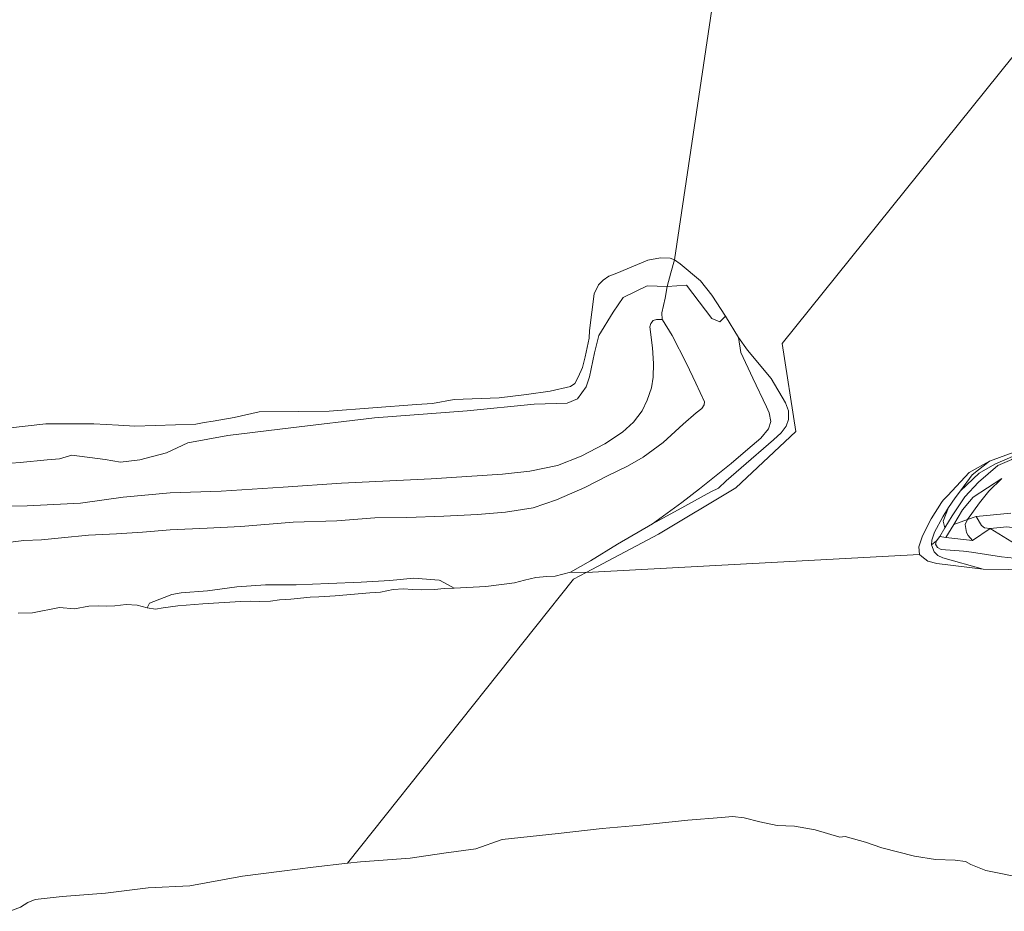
# Model space of a CAD drawing. Extents: x 184422 to 186971, y 345860 to 349088.
# Tile 7 of 59: x 185345 to 185604, y 346542 to 346776. Entities that reach past the tile are written whole.
import ezdxf

# ---------------------------------------------------------------- set-up
doc = ezdxf.new("R2010")
doc.units = 0
for name, color, linetype, lineweight in [('B-WE-GR-GRAS-GV', 60, 'Continuous', 13), ('B-WE-GR-HOUTWAL-GV', 40, 'Continuous', 13), ('B-WE-GR-STRUIK-GV', 90, 'Continuous', 13), ('B-WE-GW-TALUD_KRUIN-G', 90, 'Continuous', 18), ('B-WE-OG-WATER-GV', 130, 'Continuous', 18), ('B-WE-VH-VERHARDING_OPEN-GV', 252, 'Continuous', 18)]:
    doc.layers.add(name, color=color, linetype=linetype, lineweight=lineweight)

msp = doc.modelspace()

# ---------------------------------------------------------------- linework, layer by layer
at = {"layer": 'B-WE-GR-GRAS-GV', "flags": 128}
for points in [[(185339.37, 346638.124), (185346.414, 346638.981), (185351.126, 346639.216), (185356.343, 346639.71), (185363.426, 346640.395), (185370.794, 346640.772), (185377.691, 346641.211), (185384.97, 346641.818), (185394.679, 346642.219), (185403.553, 346642.698), (185417.314, 346643.846), (185428.727, 346644.219), (185438.761, 346645.006), (185447.136, 346645.031), (185456.878, 346645.364), (185465.776, 346645.821), (185473.081, 346646.436), (185480.361, 346647.641), (185486.537, 346649.722), (185494.017, 346652.982), (185499.943, 346656.009), (185505.211, 346658.515), (185509.348, 346660.906), (185514.588, 346664.812), (185519.872, 346669.602), (185523.292, 346672.587), (185524.788, 346673.686), (185525.355, 346674.634), (185525.434, 346675.502), (185523.205, 346680.363), (185520.689, 346685.585), (185516.922, 346692.945), (185514.4, 346697.004), (185514.276, 346697.11), (185512.803, 346697.125), (185511.93, 346696.82), (185511.313, 346696.092), (185511.105, 346695.196), (185511.772, 346689.638), (185512.046, 346685.585), (185511.952, 346681.953), (185511.516, 346679.167), (185510.368, 346675.925), (185509.023, 346673.068), (185506.744, 346670.15), (185503.868, 346667.469), (185499.24, 346664.449), (185493.026, 346661.219), (185486.771, 346658.717), (185479.507, 346657.244), (185472.345, 346656.467), (185453.561, 346655.238), (185429.999, 346654.043), (185414.664, 346653.001), (185398.332, 346651.936), (185384.899, 346651.501), (185372.539, 346650.38), (185361.315, 346648.834), (185347.333, 346648.153), (185333.919, 346648.007)], [(185615.477, 346665.382), (185600.408, 346659.877), (185595.801, 346656.246), (185592.772, 346652.08), (185597.674, 346656.671), (185601.789, 346659.09), (185607.036, 346661.394)], [(185606.23, 346660.325), (185602.614, 346658.758), (185597.511, 346654.324), (185593.876, 346650.497), (185590.568, 346645.529), (185588.668, 346642.347), (185587.318, 346640.089), (185588.938, 346639.815), (185591.017, 346643.214), (185593.322, 346647.035), (185595.128, 346649.286), (185596.077, 346650.387), (185603.602, 346655.268), (185600.239, 346651.972), (185597.76, 346648.885), (185594.609, 346644.529), (185596.876, 346645.359), (185606.039, 346646.215)], [(185606.039, 346646.215), (185596.876, 346645.359), (185598.254, 346642.976), (185599.08, 346642.328), (185600.546, 346642.127), (185604.922, 346642.632)]]:
    msp.add_lwpolyline(points, dxfattribs=at)
for points in [[(185588.668, 346642.347), (185590.568, 346645.529), (185593.876, 346650.497), (185597.511, 346654.324), (185602.614, 346658.758), (185606.23, 346660.325), (185606.761, 346660.8), (185607.036, 346661.394), (185601.789, 346659.09), (185597.674, 346656.671), (185592.772, 346652.08), (185591.385, 346650.262), (185589.635, 346647.647), (185588.178, 346644.131)], [(185594.609, 346644.529), (185597.76, 346648.885), (185600.239, 346651.972), (185603.602, 346655.268), (185596.077, 346650.387), (185595.128, 346649.286), (185593.322, 346647.035), (185591.017, 346643.214)]]:
    msp.add_lwpolyline(points, close=True, dxfattribs=at)
at = {"layer": 'B-WE-GR-HOUTWAL-GV', "flags": 128}
msp.add_lwpolyline([(185333.919, 346648.007), (185347.333, 346648.153), (185361.315, 346648.834), (185372.539, 346650.38), (185384.899, 346651.501), (185398.332, 346651.936), (185414.664, 346653.001), (185429.999, 346654.043), (185453.561, 346655.238), (185472.345, 346656.467), (185479.507, 346657.244), (185486.771, 346658.717), (185493.026, 346661.219), (185499.24, 346664.449), (185503.868, 346667.469), (185506.744, 346670.15), (185509.023, 346673.068), (185510.368, 346675.925), (185511.516, 346679.167), (185511.952, 346681.953), (185512.046, 346685.585), (185511.772, 346689.638), (185511.105, 346695.196), (185511.313, 346696.092), (185511.93, 346696.82), (185512.803, 346697.125), (185514.276, 346697.11), (185514.258, 346698.873), (185515.123, 346702.692), (185515.623, 346705.813), (185510.331, 346705.938), (185504.029, 346702.864), (185501.418, 346699.033), (185497.641, 346692.941), (185496.496, 346688.332), (185495.218, 346682.065), (185494.352, 346679.411), (185492.057, 346676.226), (185489.371, 346675.138), (185480.671, 346674.837), (185463.033, 346673.119), (185438.671, 346671.241), (185416.664, 346668.643), (185400.117, 346666.639), (185389.577, 346664.714), (185383.964, 346662.042), (185376.983, 346660.223), (185371.871, 346659.583), (185367.834, 346660.263), (185359.093, 346661.478), (185355.861, 346660.454), (185352.584, 346660.223), (185345.527, 346659.473), (185338.294, 346658.947)], dxfattribs=at)
at = {"layer": 'B-WE-GR-STRUIK-GV', "flags": 128}
msp.add_lwpolyline([(185338.294, 346658.947), (185345.527, 346659.473), (185352.584, 346660.223), (185355.861, 346660.454), (185359.093, 346661.478), (185367.834, 346660.263), (185371.871, 346659.583), (185376.983, 346660.223), (185383.964, 346662.042), (185389.577, 346664.714), (185400.117, 346666.639), (185416.664, 346668.643), (185438.671, 346671.241), (185463.033, 346673.119), (185480.671, 346674.837), (185489.371, 346675.138), (185492.057, 346676.226), (185494.352, 346679.411), (185495.218, 346682.065), (185496.496, 346688.332), (185497.641, 346692.941), (185501.418, 346699.033), (185504.029, 346702.864), (185510.331, 346705.938), (185515.623, 346705.813), (185516.621, 346709.4), (185517.565, 346712.766), (185516.456, 346713.253), (185513.86, 346713.34), (185510.542, 346712.736), (185502.381, 346709.25), (185500.29, 346708.513), (185498.775, 346707.494), (185497.616, 346706.192), (185496.445, 346703.852), (185495.208, 346694.179), (185495.115, 346692.246), (185494.078, 346687.256), (185493.397, 346684.457), (185492.249, 346681.939), (185491.337, 346680.297), (185490.24, 346679.514), (185484.83, 346678.228), (185478.609, 346677.421), (185471.484, 346676.561), (185459.618, 346676.067), (185453.908, 346675.066), (185449.693, 346674.763), (185426.741, 346673.008), (185418.759, 346672.925), (185408.336, 346672.797), (185401.791, 346671.325), (185396.201, 346670.402), (185393.908, 346670.038), (185391.659, 346669.598), (185375.598, 346669.066), (185371.333, 346669.337), (185364.837, 346669.708), (185352.272, 346669.694), (185342.112, 346668.586)], dxfattribs=at)
for points in [[(185517.565, 346712.766), (185516.621, 346709.4), (185515.623, 346705.813), (185520.701, 346706.177), (185527.357, 346697.386), (185529.511, 346696.455), (185531.004, 346697.982), (185527.388, 346703.514), (185524.361, 346707.274), (185519.032, 346711.72)], [(185600.546, 346642.127), (185595.905, 346639.003), (185588.938, 346639.815), (185587.318, 346640.089), (185586.464, 346638.96), (185586.239, 346638.034), (185586.708, 346637.162), (185587.652, 346636.635), (185593.571, 346636.208), (185595.704, 346635.905), (185603.582, 346634.71), (185621.871, 346632.817), (185620.98, 346634.702), (185617.373, 346635.184), (185611.219, 346636.82), (185606.276, 346638.686)], [(185611.872, 346631.271), (185621.871, 346632.817), (185603.582, 346634.71), (185595.704, 346635.905), (185593.571, 346636.208), (185587.652, 346636.635), (185586.708, 346637.162), (185586.239, 346638.034), (185586.464, 346638.96), (185585.128, 346637.867), (185585.818, 346636.051), (185586.817, 346635.07), (185588.17, 346634.409), (185598.764, 346631.501)]]:
    msp.add_lwpolyline(points, close=True, dxfattribs=at)
at = {"layer": 'B-WE-GW-TALUD_KRUIN-G', "flags": 128}
for points in [[(185333.919, 346648.007), (185347.333, 346648.153), (185361.315, 346648.834), (185372.539, 346650.38), (185384.899, 346651.501), (185398.332, 346651.936), (185414.664, 346653.001), (185429.999, 346654.043), (185453.561, 346655.238), (185472.345, 346656.467), (185479.507, 346657.244), (185486.771, 346658.717), (185493.026, 346661.219), (185499.24, 346664.449), (185503.868, 346667.469), (185506.744, 346670.15), (185509.023, 346673.068), (185510.368, 346675.925), (185511.516, 346679.167), (185511.952, 346681.953), (185512.046, 346685.585), (185511.772, 346689.638), (185511.105, 346695.196), (185511.313, 346696.092), (185511.93, 346696.82), (185512.803, 346697.125), (185514.276, 346697.11)], [(185514.276, 346697.11), (185514.4, 346697.004), (185516.922, 346692.945), (185520.689, 346685.585), (185523.205, 346680.363), (185525.434, 346675.502), (185525.355, 346674.634), (185524.788, 346673.686), (185523.292, 346672.587), (185519.872, 346669.602), (185514.588, 346664.812), (185509.348, 346660.906), (185505.211, 346658.515), (185499.943, 346656.009), (185494.017, 346652.982), (185486.537, 346649.722), (185480.361, 346647.641), (185473.081, 346646.436), (185465.776, 346645.821), (185456.878, 346645.364), (185447.136, 346645.031), (185438.761, 346645.006), (185428.727, 346644.219), (185417.314, 346643.846), (185403.553, 346642.698), (185394.679, 346642.219), (185384.97, 346641.818), (185377.691, 346641.211), (185370.794, 346640.772), (185363.426, 346640.395), (185356.343, 346639.71), (185351.126, 346639.216), (185346.414, 346638.981), (185339.37, 346638.124)]]:
    msp.add_lwpolyline(points, dxfattribs=at)
at = {"layer": 'B-WE-OG-WATER-GV', "flags": 128}
for points in [[(185528.256, 346784.7), (185517.565, 346712.766), (185519.032, 346711.72), (185524.361, 346707.274), (185527.388, 346703.514), (185531.004, 346697.982), (185534.423, 346692.381), (185536.772, 346689.09), (185542.968, 346681.583), (185546.758, 346675.169), (185547.583, 346673.089), (185547.527, 346670.781), (185546.902, 346669.053), (185545.649, 346667.275), (185543.578, 346665.511), (185535.131, 346658.125), (185531.155, 346654.655), (185529.118, 346652.792), (185527.117, 346651.847), (185520.272, 346648.019), (185511.79, 346643.371), (185502.574, 346638.009), (185495.436, 346633.693), (185490.23, 346630.687), (185494.289, 346630.574), (185513.352, 346640.706), (185533.661, 346652.848), (185549.472, 346667.689), (185545.842, 346690.797), (185624.582, 346788.765)], [(185342.112, 346668.586), (185352.272, 346669.694), (185364.837, 346669.708), (185371.333, 346669.337), (185375.598, 346669.066), (185391.659, 346669.598), (185393.908, 346670.038), (185396.201, 346670.402), (185401.791, 346671.325), (185408.336, 346672.797), (185418.759, 346672.925), (185426.741, 346673.008), (185449.693, 346674.763), (185453.908, 346675.066), (185459.618, 346676.067), (185471.484, 346676.561), (185478.609, 346677.421), (185484.83, 346678.228), (185490.24, 346679.514), (185491.337, 346680.297), (185492.249, 346681.939), (185493.397, 346684.457), (185494.078, 346687.256), (185495.115, 346692.246), (185495.208, 346694.179), (185496.445, 346703.852), (185497.616, 346706.192), (185498.775, 346707.494), (185500.29, 346708.513), (185502.381, 346709.25), (185510.542, 346712.736), (185513.86, 346713.34), (185516.456, 346713.253), (185517.565, 346712.766), (185528.256, 346784.7)], [(185611.872, 346631.271), (185598.764, 346631.501), (185586.582, 346632.971), (185584.224, 346633.575), (185582.595, 346634.828), (185582.02, 346635.338), (185494.289, 346630.574), (185490.968, 346628.809), (185431.602, 346554.155), (185434.964, 346554.502), (185448.024, 346555.484), (185456.909, 346556.815), (185465.336, 346557.958), (185472.262, 346560.429), (185486.935, 346561.995), (185498.559, 346563.314), (185508.624, 346564.159), (185521.038, 346565.503), (185529.929, 346566.191), (185532.849, 346566.456), (185535.885, 346566.116), (185539.994, 346565.069), (185544.543, 346564.081), (185549.159, 346563.884), (185554.535, 346562.903), (185561.023, 346561.013), (185562.454, 346561.229), (185567.799, 346559.715), (185572.077, 346558.173), (185580.681, 346556.026), (185586.241, 346555.139), (185591.353, 346554.929), (185594.131, 346554.623), (185595.517, 346553.808), (185599.428, 346552.263), (185610.311, 346550.101)], [(185342.741, 346541.523), (185345.547, 346542.597), (185347.535, 346543.852), (185349.416, 346544.609), (185356.553, 346545.38), (185367.885, 346546.3), (185379.113, 346547.683), (185390.072, 346548.235), (185403.94, 346550.746), (185414.274, 346552.099), (185422.547, 346553.112), (185431.602, 346554.155), (185490.968, 346628.809), (185494.289, 346630.574), (185490.23, 346630.687), (185486.176, 346629.59), (185483.979, 346629.537), (185481.122, 346629.312), (185478.092, 346628.567), (185475.492, 346627.914), (185467.96, 346626.896), (185459.627, 346626.434), (185456.977, 346626.41), (185454.429, 346626.144), (185451.073, 346626.025), (185448.676, 346626.125), (185446.311, 346626.346), (185443.564, 346626.123), (185440.258, 346625.43), (185437.466, 346625.228), (185428.319, 346624.505), (185424.027, 346624.157), (185421.731, 346624.069), (185416.645, 346623.56), (185413.709, 346623.4), (185411.349, 346623.07), (185408.501, 346622.978), (185405.95, 346623.043), (185403.411, 346622.965), (185393.479, 346622.322), (185386.947, 346621.832), (185383.098, 346621.323), (185381.069, 346620.995), (185378.88, 346621.296), (185376.212, 346622.022), (185373.395, 346622.217), (185370.384, 346621.848), (185368.144, 346621.706), (185365.978, 346621.83), (185363.583, 346621.709), (185359.791, 346621.034), (185355.802, 346621.362), (185348.748, 346619.973), (185344.983, 346619.862)]]:
    msp.add_lwpolyline(points, dxfattribs=at)
msp.add_lwpolyline([(185759.181, 346654.51), (185624.582, 346788.765), (185545.842, 346690.797), (185549.472, 346667.689), (185533.661, 346652.848), (185513.352, 346640.706), (185494.289, 346630.574), (185582.02, 346635.338), (185581.853, 346637.319), (185582.763, 346640.25), (185585.1, 346644.693), (185587.802, 346648.974), (185588.197, 346649.6), (185589.402, 346650.882), (185595.014, 346656.855), (185600.408, 346659.877), (185615.477, 346665.382), (185630.982, 346671.047), (185639.451, 346673.274), (185651.229, 346674.235), (185663.451, 346673.811), (185684.164, 346670.981), (185720.641, 346663.452), (185741.326, 346659.003)], close=True, dxfattribs=at)
at = {"layer": 'B-WE-VH-VERHARDING_OPEN-GV', "flags": 128}
msp.add_lwpolyline([(185344.983, 346619.862), (185348.748, 346619.973), (185355.802, 346621.362), (185359.791, 346621.034), (185363.583, 346621.709), (185365.978, 346621.83), (185368.144, 346621.706), (185370.384, 346621.848), (185373.395, 346622.217), (185376.212, 346622.022), (185378.88, 346621.296), (185379.461, 346622.518), (185383.377, 346624.005), (185385.383, 346624.771), (185387.844, 346625.28), (185394.774, 346625.817), (185402.465, 346626.84), (185410.045, 346627.377), (185418.03, 346627.384), (185426.671, 346627.708), (185435.188, 346628.044), (185442.66, 346628.535), (185449.001, 346629.083), (185455.675, 346628.599), (185455.903, 346628.532), (185459.627, 346626.434), (185467.96, 346626.896), (185475.492, 346627.914), (185478.092, 346628.567), (185481.122, 346629.312), (185483.979, 346629.537), (185486.176, 346629.59), (185490.23, 346630.687), (185495.436, 346633.693), (185502.574, 346638.009), (185511.79, 346643.371), (185519.511, 346649.007), (185524.141, 346652.561), (185532.501, 346659.27), (185536.821, 346663.001), (185540.299, 346665.881), (185542.255, 346668.357), (185542.861, 346670.321), (185542.471, 346672.572), (185541.742, 346674.123), (185538.196, 346681.698), (185535.005, 346688.467), (185534.423, 346692.381), (185531.004, 346697.982), (185529.511, 346696.455), (185527.357, 346697.386), (185520.701, 346706.177), (185515.623, 346705.813), (185515.123, 346702.692), (185514.258, 346698.873), (185514.276, 346697.11), (185514.4, 346697.004), (185516.922, 346692.945), (185520.689, 346685.585), (185523.205, 346680.363), (185525.434, 346675.502), (185525.355, 346674.634), (185524.788, 346673.686), (185523.292, 346672.587), (185519.872, 346669.602), (185514.588, 346664.812), (185509.348, 346660.906), (185505.211, 346658.515), (185499.943, 346656.009), (185494.017, 346652.982), (185486.537, 346649.722), (185480.361, 346647.641), (185473.081, 346646.436), (185465.776, 346645.821), (185456.878, 346645.364), (185447.136, 346645.031), (185438.761, 346645.006), (185428.727, 346644.219), (185417.314, 346643.846), (185403.553, 346642.698), (185394.679, 346642.219), (185384.97, 346641.818), (185377.691, 346641.211), (185370.794, 346640.772), (185363.426, 346640.395), (185356.343, 346639.71), (185351.126, 346639.216), (185346.414, 346638.981), (185339.37, 346638.124)], dxfattribs=at)
for points in [[(185534.423, 346692.381), (185535.005, 346688.467), (185538.196, 346681.698), (185541.742, 346674.123), (185542.471, 346672.572), (185542.861, 346670.321), (185542.255, 346668.357), (185540.299, 346665.881), (185536.821, 346663.001), (185532.501, 346659.27), (185524.141, 346652.561), (185519.511, 346649.007), (185511.79, 346643.371), (185520.272, 346648.019), (185527.117, 346651.847), (185529.118, 346652.792), (185531.155, 346654.655), (185535.131, 346658.125), (185543.578, 346665.511), (185545.649, 346667.275), (185546.902, 346669.053), (185547.527, 346670.781), (185547.583, 346673.089), (185546.758, 346675.169), (185542.968, 346681.583), (185536.772, 346689.09)], [(185582.02, 346635.338), (185582.595, 346634.828), (185584.224, 346633.575), (185586.582, 346632.971), (185598.764, 346631.501), (185588.17, 346634.409), (185586.817, 346635.07), (185585.818, 346636.051), (185585.128, 346637.867), (185585.196, 346639.115), (185585.95, 346641.162), (185588.156, 346645.241), (185589.635, 346647.647), (185591.385, 346650.262), (185592.772, 346652.08), (185595.801, 346656.246), (185600.408, 346659.877), (185595.014, 346656.855), (185589.402, 346650.882), (185588.197, 346649.6), (185587.802, 346648.974), (185585.1, 346644.693), (185582.763, 346640.25), (185581.853, 346637.319)], [(185588.668, 346642.347), (185588.178, 346644.131), (185589.635, 346647.647), (185588.156, 346645.241), (185585.95, 346641.162), (185585.196, 346639.115), (185585.128, 346637.867), (185586.464, 346638.96), (185587.318, 346640.089)], [(185591.017, 346643.214), (185588.938, 346639.815), (185595.905, 346639.003), (185594.793, 346640.323), (185594.344, 346641.139), (185594.029, 346643.191), (185594.609, 346644.529)], [(185595.905, 346639.003), (185600.546, 346642.127), (185599.08, 346642.328), (185598.254, 346642.976), (185596.876, 346645.359), (185594.609, 346644.529), (185594.029, 346643.191), (185594.344, 346641.139), (185594.793, 346640.323)], [(185630.57, 346636.832), (185625.386, 346639.097), (185620.874, 346641.114), (185619.884, 346641.345), (185613.824, 346641.454), (185604.922, 346642.632), (185600.546, 346642.127), (185606.276, 346638.686), (185611.219, 346636.82), (185617.373, 346635.184), (185620.98, 346634.702), (185621.871, 346632.817), (185629.722, 346632.026)], [(185378.88, 346621.296), (185381.069, 346620.995), (185383.098, 346621.323), (185386.947, 346621.832), (185393.479, 346622.322), (185403.411, 346622.965), (185405.95, 346623.043), (185408.501, 346622.978), (185411.349, 346623.07), (185413.709, 346623.4), (185416.645, 346623.56), (185421.731, 346624.069), (185424.027, 346624.157), (185428.319, 346624.505), (185437.466, 346625.228), (185440.258, 346625.43), (185443.564, 346626.123), (185446.311, 346626.346), (185448.676, 346626.125), (185451.073, 346626.025), (185454.429, 346626.144), (185456.977, 346626.41), (185459.627, 346626.434), (185455.903, 346628.532), (185455.675, 346628.599), (185449.001, 346629.083), (185442.66, 346628.535), (185435.188, 346628.044), (185426.671, 346627.708), (185418.03, 346627.384), (185410.045, 346627.377), (185402.465, 346626.84), (185394.774, 346625.817), (185387.844, 346625.28), (185385.383, 346624.771), (185383.377, 346624.005), (185379.461, 346622.518)]]:
    msp.add_lwpolyline(points, close=True, dxfattribs=at)

doc.saveas('drawing.dxf')
